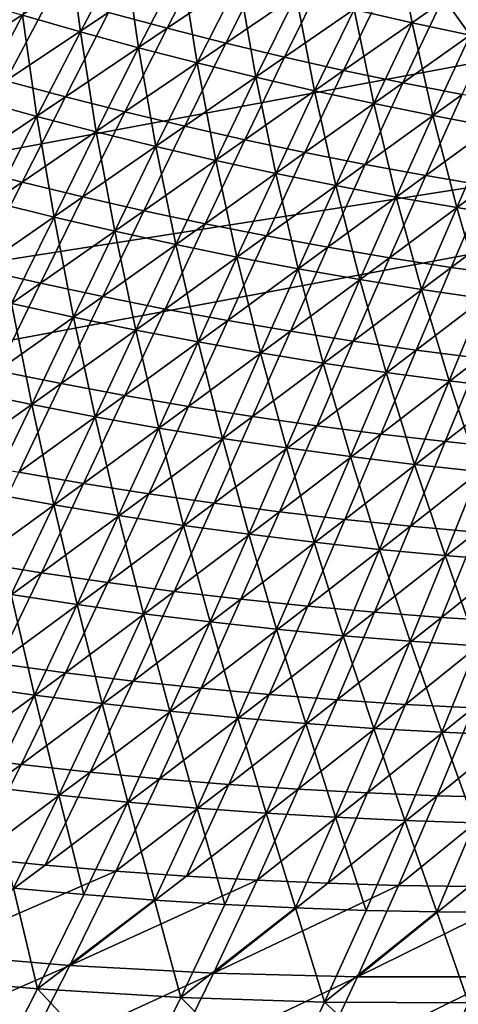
# Model space of a CAD drawing. Header units: metres. Extents: x 0 to 1400, y -1400 to 0.
# Tile 50 of 256: x 504 to 551, y -1294 to -1189. Entities that reach past the tile are written whole.
import ezdxf

# ---------------------------------------------------------------- set-up
doc = ezdxf.new("R2010")
doc.units = ezdxf.units.M

msp = doc.modelspace()

# ---------------------------------------------------------------- linework, layer by layer
at = {"layer": 'None'}
for points in [[(560.267334, -1174.662109, -477.035797), (552.293152, -1190.694702, -422.739166), (544.183044, -1179.354614, -451.143311)], [(510.653168, -1190.336182, -394.239716), (504.456238, -1188.550415, -394.222748), (509.240234, -1179.608887, -422.632782)], [(510.653168, -1190.336182, -394.239716), (509.240234, -1179.608887, -422.632782), (515.322266, -1181.43811, -422.647491)], [(544.183044, -1179.354614, -451.143311), (546.079651, -1189.356323, -422.723541), (539.885437, -1187.936279, -422.708038)], [(552.293152, -1190.694702, -422.739166), (546.079651, -1189.356323, -422.723541), (544.183044, -1179.354614, -451.143311)], [(516.874268, -1192.037231, -394.256958), (510.653168, -1190.336182, -394.239716), (515.322266, -1181.43811, -422.647491)], [(524.451782, -1181.118286, -421.632477), (513.671509, -1188.26355, -393.219025), (519.91449, -1189.938843, -393.244629)], [(515.322266, -1181.43811, -422.647491), (521.428894, -1183.185547, -422.662384), (516.874268, -1192.037231, -394.256958)], [(530.601135, -1182.758423, -421.65448), (524.451782, -1181.118286, -421.632477), (519.91449, -1189.938843, -393.244629)], [(530.601135, -1182.758423, -421.65448), (519.91449, -1189.938843, -393.244629), (526.179138, -1191.528687, -393.270691)], [(536.771423, -1184.315552, -421.676849), (530.601135, -1182.758423, -421.65448), (526.179138, -1191.528687, -393.270691)], [(521.428894, -1183.185547, -422.662384), (523.11853, -1193.653809, -394.274475), (516.874268, -1192.037231, -394.256958)], [(523.11853, -1193.653809, -394.274475), (521.428894, -1183.185547, -422.662384), (527.55896, -1184.850952, -422.67746)], [(507.451538, -1186.502808, -393.193878), (501.25589, -1184.656616, -393.16922), (496.386627, -1193.745239, -364.84024)], [(529.384705, -1195.185913, -394.292236), (523.11853, -1193.653809, -394.274475), (527.55896, -1184.850952, -422.67746)], [(526.179138, -1191.528687, -393.270691), (532.464294, -1193.033081, -393.297211), (536.771423, -1184.315552, -421.676849)], [(527.55896, -1184.850952, -422.67746), (533.711487, -1186.434448, -422.692657), (529.384705, -1195.185913, -394.292236)], [(532.464294, -1193.033081, -393.297211), (542.961487, -1185.789673, -421.699585), (536.771423, -1184.315552, -421.676849)], [(542.961487, -1185.789673, -421.699585), (532.464294, -1193.033081, -393.297211), (538.768677, -1194.451904, -393.324158)], [(549.169983, -1187.180664, -421.722717), (542.961487, -1185.789673, -421.699585), (538.768677, -1194.451904, -393.324158)], [(507.451538, -1186.502808, -393.193878), (496.386627, -1193.745239, -364.84024), (502.705658, -1195.546387, -364.868134)], [(499.693176, -1197.623413, -365.881226), (498.284576, -1186.67981, -394.206085), (504.456238, -1188.550415, -394.222748)], [(513.671509, -1188.26355, -393.219025), (507.451538, -1186.502808, -393.193878), (502.705658, -1195.546387, -364.868134)], [(533.711487, -1186.434448, -422.692657), (535.671875, -1196.633789, -394.310242), (529.384705, -1195.185913, -394.292236)], [(535.671875, -1196.633789, -394.310242), (533.711487, -1186.434448, -422.692657), (539.885437, -1187.936279, -422.708038)], [(541.978882, -1197.997437, -394.328461), (535.671875, -1196.633789, -394.310242), (539.885437, -1187.936279, -422.708038)], [(538.768677, -1194.451904, -393.324158), (545.090942, -1195.785278, -393.351501), (549.169983, -1187.180664, -421.722717)], [(539.885437, -1187.936279, -422.708038), (546.079651, -1189.356323, -422.723541), (541.978882, -1197.997437, -394.328461)], [(545.090942, -1195.785278, -393.351501), (555.395996, -1188.488525, -421.746185), (549.169983, -1187.180664, -421.722717)], [(506.011627, -1199.362915, -365.899719), (499.693176, -1197.623413, -365.881226), (504.456238, -1188.550415, -394.222748)], [(513.671509, -1188.26355, -393.219025), (502.705658, -1195.546387, -364.868134), (509.048615, -1197.259277, -364.896606)], [(506.011627, -1199.362915, -365.899719), (504.456238, -1188.550415, -394.222748), (510.653168, -1190.336182, -394.239716)], [(519.91449, -1189.938843, -393.244629), (513.671509, -1188.26355, -393.219025), (509.048615, -1197.259277, -364.896606)], [(545.090942, -1195.785278, -393.351501), (551.429993, -1197.033203, -393.379242), (555.395996, -1188.488525, -421.746185)], [(519.91449, -1189.938843, -393.244629), (509.048615, -1197.259277, -364.896606), (515.414124, -1198.883911, -364.925598)], [(526.179138, -1191.528687, -393.270691), (519.91449, -1189.938843, -393.244629), (515.414124, -1198.883911, -364.925598)], [(546.079651, -1189.356323, -422.723541), (548.304626, -1199.2771, -394.346954), (541.978882, -1197.997437, -394.328461)], [(552.293152, -1190.694702, -422.739166), (548.304626, -1199.2771, -394.346954), (546.079651, -1189.356323, -422.723541)], [(512.353821, -1201.014893, -365.918579), (506.011627, -1199.362915, -365.899719), (510.653168, -1190.336182, -394.239716)], [(512.353821, -1201.014893, -365.918579), (510.653168, -1190.336182, -394.239716), (516.874268, -1192.037231, -394.256958)], [(552.293152, -1190.694702, -422.739166), (554.648071, -1200.473022, -394.365631), (548.304626, -1199.2771, -394.346954)], [(518.718689, -1202.57959, -365.937805), (512.353821, -1201.014893, -365.918579), (516.874268, -1192.037231, -394.256958)], [(515.414124, -1198.883911, -364.925598), (521.800903, -1200.42041, -364.955048), (526.179138, -1191.528687, -393.270691)], [(516.874268, -1192.037231, -394.256958), (523.11853, -1193.653809, -394.274475), (518.718689, -1202.57959, -365.937805)], [(521.800903, -1200.42041, -364.955048), (532.464294, -1193.033081, -393.297211), (526.179138, -1191.528687, -393.270691)], [(532.464294, -1193.033081, -393.297211), (521.800903, -1200.42041, -364.955048), (528.20752, -1201.869019, -364.985016)], [(538.768677, -1194.451904, -393.324158), (532.464294, -1193.033081, -393.297211), (528.20752, -1201.869019, -364.985016)], [(523.11853, -1193.653809, -394.274475), (525.10498, -1204.057129, -365.957367), (518.718689, -1202.57959, -365.937805)], [(525.10498, -1204.057129, -365.957367), (523.11853, -1193.653809, -394.274475), (529.384705, -1195.185913, -394.292236)], [(528.20752, -1201.869019, -364.985016), (534.63269, -1203.229492, -365.015442), (538.768677, -1194.451904, -393.324158)], [(534.63269, -1203.229492, -365.015442), (545.090942, -1195.785278, -393.351501), (538.768677, -1194.451904, -393.324158)], [(509.048615, -1197.259277, -364.896606), (502.705658, -1195.546387, -364.868134), (497.952454, -1204.726074, -336.612457)], [(531.511658, -1205.447998, -365.977264), (525.10498, -1204.057129, -365.957367), (529.384705, -1195.185913, -394.292236)], [(529.384705, -1195.185913, -394.292236), (535.671875, -1196.633789, -394.310242), (531.511658, -1205.447998, -365.977264)], [(534.63269, -1203.229492, -365.015442), (541.075073, -1204.501953, -365.046326), (545.090942, -1195.785278, -393.351501)], [(541.075073, -1204.501953, -365.046326), (551.429993, -1197.033203, -393.379242), (545.090942, -1195.785278, -393.351501)], [(509.048615, -1197.259277, -364.896606), (497.952454, -1204.726074, -336.612457), (504.424255, -1206.388916, -336.643372)], [(501.369598, -1208.518799, -337.647034), (499.693176, -1197.623413, -365.881226), (506.011627, -1199.362915, -365.899719)], [(515.414124, -1198.883911, -364.925598), (509.048615, -1197.259277, -364.896606), (504.424255, -1206.388916, -336.643372)], [(535.671875, -1196.633789, -394.310242), (537.937622, -1206.752075, -365.997498), (531.511658, -1205.447998, -365.977264)], [(537.937622, -1206.752075, -365.997498), (535.671875, -1196.633789, -394.310242), (541.978882, -1197.997437, -394.328461)], [(541.075073, -1204.501953, -365.046326), (547.533508, -1205.686768, -365.077606), (551.429993, -1197.033203, -393.379242)], [(547.533508, -1205.686768, -365.077606), (557.784851, -1198.196045, -393.407379), (551.429993, -1197.033203, -393.379242)], [(544.381653, -1207.969849, -366.018036), (537.937622, -1206.752075, -365.997498), (541.978882, -1197.997437, -394.328461)], [(541.978882, -1197.997437, -394.328461), (548.304626, -1199.2771, -394.346954), (544.381653, -1207.969849, -366.018036)], [(557.784851, -1198.196045, -393.407379), (547.533508, -1205.686768, -365.077606), (554.006836, -1206.78418, -365.109314)], [(507.838531, -1210.119141, -337.66748), (501.369598, -1208.518799, -337.647034), (506.011627, -1199.362915, -365.899719)], [(504.424255, -1206.388916, -336.643372), (510.918121, -1207.960815, -336.674866), (515.414124, -1198.883911, -364.925598)], [(507.838531, -1210.119141, -337.66748), (506.011627, -1199.362915, -365.899719), (512.353821, -1201.014893, -365.918579)], [(510.918121, -1207.960815, -336.674866), (521.800903, -1200.42041, -364.955048), (515.414124, -1198.883911, -364.925598)], [(548.304626, -1199.2771, -394.346954), (550.842651, -1209.101563, -366.03891), (544.381653, -1207.969849, -366.018036)], [(554.648071, -1200.473022, -394.365631), (550.842651, -1209.101563, -366.03891), (548.304626, -1199.2771, -394.346954)], [(521.800903, -1200.42041, -364.955048), (510.918121, -1207.960815, -336.674866), (517.432678, -1209.441772, -336.706879)], [(528.20752, -1201.869019, -364.985016), (521.800903, -1200.42041, -364.955048), (517.432678, -1209.441772, -336.706879)], [(557.31958, -1210.147217, -366.060059), (550.842651, -1209.101563, -366.03891), (554.648071, -1200.473022, -394.365631)], [(514.329529, -1211.629517, -337.688354), (507.838531, -1210.119141, -337.66748), (512.353821, -1201.014893, -365.918579)], [(514.329529, -1211.629517, -337.688354), (512.353821, -1201.014893, -365.918579), (518.718689, -1202.57959, -365.937805)], [(520.841431, -1213.050049, -337.709656), (514.329529, -1211.629517, -337.688354), (518.718689, -1202.57959, -365.937805)], [(517.432678, -1209.441772, -336.706879), (523.966431, -1210.832031, -336.73941), (528.20752, -1201.869019, -364.985016)], [(518.718689, -1202.57959, -365.937805), (525.10498, -1204.057129, -365.957367), (520.841431, -1213.050049, -337.709656)], [(523.966431, -1210.832031, -336.73941), (534.63269, -1203.229492, -365.015442), (528.20752, -1201.869019, -364.985016)], [(523.966431, -1210.832031, -336.73941), (530.518005, -1212.131714, -336.772461), (534.63269, -1203.229492, -365.015442)], [(530.518005, -1212.131714, -336.772461), (541.075073, -1204.501953, -365.046326), (534.63269, -1203.229492, -365.015442)], [(504.424255, -1206.388916, -336.643372), (497.952454, -1204.726074, -336.612457), (493.162445, -1214.046509, -308.432709)], [(525.10498, -1204.057129, -365.957367), (527.373047, -1214.381226, -337.731323), (520.841431, -1213.050049, -337.709656)], [(527.373047, -1214.381226, -337.731323), (525.10498, -1204.057129, -365.957367), (531.511658, -1205.447998, -365.977264)], [(530.518005, -1212.131714, -336.772461), (537.085938, -1213.340942, -336.805969), (541.075073, -1204.501953, -365.046326)], [(537.085938, -1213.340942, -336.805969), (547.533508, -1205.686768, -365.077606), (541.075073, -1204.501953, -365.046326)], [(533.923279, -1215.623169, -337.753387), (527.373047, -1214.381226, -337.731323), (531.511658, -1205.447998, -365.977264)], [(531.511658, -1205.447998, -365.977264), (537.937622, -1206.752075, -365.997498), (533.923279, -1215.623169, -337.753387)], [(547.533508, -1205.686768, -365.077606), (537.085938, -1213.340942, -336.805969), (543.669006, -1214.460083, -336.839935)], [(554.006836, -1206.78418, -365.109314), (547.533508, -1205.686768, -365.077606), (543.669006, -1214.460083, -336.839935)], [(493.162445, -1214.046509, -308.432709), (499.767853, -1215.657715, -308.465393), (504.424255, -1206.388916, -336.643372)], [(499.767853, -1215.657715, -308.465393), (510.918121, -1207.960815, -336.674866), (504.424255, -1206.388916, -336.643372)], [(537.937622, -1206.752075, -365.997498), (540.490845, -1216.776367, -337.775818), (533.923279, -1215.623169, -337.753387)], [(544.381653, -1207.969849, -366.018036), (540.490845, -1216.776367, -337.775818), (537.937622, -1206.752075, -365.997498)], [(554.006836, -1206.78418, -365.109314), (543.669006, -1214.460083, -336.839935), (550.266174, -1215.48938, -336.874329)], [(560.494141, -1207.794312, -365.141418), (554.006836, -1206.78418, -365.109314), (550.266174, -1215.48938, -336.874329)], [(510.918121, -1207.960815, -336.674866), (499.767853, -1215.657715, -308.465393), (506.394867, -1217.174927, -308.498657)], [(517.432678, -1209.441772, -336.706879), (510.918121, -1207.960815, -336.674866), (506.394867, -1217.174927, -308.498657)], [(544.381653, -1207.969849, -366.018036), (547.074646, -1217.840942, -337.798645), (540.490845, -1216.776367, -337.775818)], [(550.842651, -1209.101563, -366.03891), (547.074646, -1217.840942, -337.798645), (544.381653, -1207.969849, -366.018036)], [(550.266174, -1215.48938, -336.874329), (556.876221, -1216.429199, -336.90918), (560.494141, -1207.794312, -365.141418)], [(503.296051, -1219.356689, -309.505188), (501.369598, -1208.518799, -337.647034), (507.838531, -1210.119141, -337.66748)], [(553.673462, -1218.817383, -337.821777), (547.074646, -1217.840942, -337.798645), (550.842651, -1209.101563, -366.03891)], [(553.673462, -1218.817383, -337.821777), (550.842651, -1209.101563, -366.03891), (557.31958, -1210.147217, -366.060059)], [(509.917847, -1220.810791, -309.527618), (503.296051, -1219.356689, -309.505188), (507.838531, -1210.119141, -337.66748)], [(506.394867, -1217.174927, -308.498657), (513.04187, -1218.598511, -308.532471), (517.432678, -1209.441772, -336.706879)], [(509.917847, -1220.810791, -309.527618), (507.838531, -1210.119141, -337.66748), (514.329529, -1211.629517, -337.688354)], [(513.04187, -1218.598511, -308.532471), (523.966431, -1210.832031, -336.73941), (517.432678, -1209.441772, -336.706879)], [(513.04187, -1218.598511, -308.532471), (519.707458, -1219.928711, -308.566833), (523.966431, -1210.832031, -336.73941)], [(519.707458, -1219.928711, -308.566833), (530.518005, -1212.131714, -336.772461), (523.966431, -1210.832031, -336.73941)], [(516.559875, -1222.172363, -309.550446), (509.917847, -1220.810791, -309.527618), (514.329529, -1211.629517, -337.688354)], [(516.559875, -1222.172363, -309.550446), (514.329529, -1211.629517, -337.688354), (520.841431, -1213.050049, -337.709656)], [(519.707458, -1219.928711, -308.566833), (526.390015, -1221.165771, -308.601715), (530.518005, -1212.131714, -336.772461)], [(526.390015, -1221.165771, -308.601715), (537.085938, -1213.340942, -336.805969), (530.518005, -1212.131714, -336.772461)], [(523.220947, -1223.441772, -309.57373), (516.559875, -1222.172363, -309.550446), (520.841431, -1213.050049, -337.709656)], [(520.841431, -1213.050049, -337.709656), (527.373047, -1214.381226, -337.731323), (523.220947, -1223.441772, -309.57373)], [(537.085938, -1213.340942, -336.805969), (526.390015, -1221.165771, -308.601715), (533.088074, -1222.309814, -308.637115)], [(543.669006, -1214.460083, -336.839935), (537.085938, -1213.340942, -336.805969), (533.088074, -1222.309814, -308.637115)], [(527.373047, -1214.381226, -337.731323), (529.899841, -1224.619629, -309.597382), (523.220947, -1223.441772, -309.57373)], [(529.899841, -1224.619629, -309.597382), (527.373047, -1214.381226, -337.731323), (533.923279, -1215.623169, -337.753387)], [(543.669006, -1214.460083, -336.839935), (533.088074, -1222.309814, -308.637115), (539.800415, -1223.361328, -308.672974)], [(550.266174, -1215.48938, -336.874329), (543.669006, -1214.460083, -336.839935), (539.800415, -1223.361328, -308.672974)], [(539.800415, -1223.361328, -308.672974), (546.525757, -1224.320557, -308.70929), (550.266174, -1215.48938, -336.874329)], [(546.525757, -1224.320557, -308.70929), (556.876221, -1216.429199, -336.90918), (550.266174, -1215.48938, -336.874329)], [(506.394867, -1217.174927, -308.498657), (499.767853, -1215.657715, -308.465393), (495.048523, -1225.070557, -280.367249)], [(536.595337, -1225.706055, -309.62146), (529.899841, -1224.619629, -309.597382), (533.923279, -1215.623169, -337.753387)], [(533.923279, -1215.623169, -337.753387), (540.490845, -1216.776367, -337.775818), (536.595337, -1225.706055, -309.62146)], [(546.525757, -1224.320557, -308.70929), (553.262939, -1225.188232, -308.746033), (556.876221, -1216.429199, -336.90918)], [(495.048523, -1225.070557, -280.367249), (501.812378, -1226.532104, -280.401611), (506.394867, -1217.174927, -308.498657)], [(501.812378, -1226.532104, -280.401611), (513.04187, -1218.598511, -308.532471), (506.394867, -1217.174927, -308.498657)], [(540.490845, -1216.776367, -337.775818), (543.306213, -1226.70166, -309.645935), (536.595337, -1225.706055, -309.62146)], [(547.074646, -1217.840942, -337.798645), (543.306213, -1226.70166, -309.645935), (540.490845, -1216.776367, -337.775818)], [(501.812378, -1226.532104, -280.401611), (508.595642, -1227.897217, -280.436584), (513.04187, -1218.598511, -308.532471)], [(508.595642, -1227.897217, -280.436584), (519.707458, -1219.928711, -308.566833), (513.04187, -1218.598511, -308.532471)], [(550.031311, -1227.606812, -309.670776), (543.306213, -1226.70166, -309.645935), (547.074646, -1217.840942, -337.798645)], [(550.031311, -1227.606812, -309.670776), (547.074646, -1217.840942, -337.798645), (553.673462, -1218.817383, -337.821777)], [(505.449463, -1230.131714, -281.452179), (498.693268, -1228.735107, -281.42865), (503.296051, -1219.356689, -309.505188)], [(505.449463, -1230.131714, -281.452179), (503.296051, -1219.356689, -309.505188), (509.917847, -1220.810791, -309.527618)], [(556.769348, -1228.421753, -309.696014), (550.031311, -1227.606812, -309.670776), (553.673462, -1218.817383, -337.821777)], [(508.595642, -1227.897217, -280.436584), (515.396729, -1229.166138, -280.472076), (519.707458, -1219.928711, -308.566833)], [(515.396729, -1229.166138, -280.472076), (526.390015, -1221.165771, -308.601715), (519.707458, -1219.928711, -308.566833)], [(512.22522, -1231.433105, -281.476166), (505.449463, -1230.131714, -281.452179), (509.917847, -1220.810791, -309.527618)], [(512.22522, -1231.433105, -281.476166), (509.917847, -1220.810791, -309.527618), (516.559875, -1222.172363, -309.550446)], [(526.390015, -1221.165771, -308.601715), (515.396729, -1229.166138, -280.472076), (522.213989, -1230.339233, -280.508087)], [(533.088074, -1222.309814, -308.637115), (526.390015, -1221.165771, -308.601715), (522.213989, -1230.339233, -280.508087)], [(519.019348, -1232.639648, -281.50058), (512.22522, -1231.433105, -281.476166), (516.559875, -1222.172363, -309.550446)], [(519.019348, -1232.639648, -281.50058), (516.559875, -1222.172363, -309.550446), (523.220947, -1223.441772, -309.57373)], [(533.088074, -1222.309814, -308.637115), (522.213989, -1230.339233, -280.508087), (529.045837, -1231.41687, -280.544617)], [(539.800415, -1223.361328, -308.672974), (533.088074, -1222.309814, -308.637115), (529.045837, -1231.41687, -280.544617)], [(525.830505, -1233.751953, -281.525421), (519.019348, -1232.639648, -281.50058), (523.220947, -1223.441772, -309.57373)], [(523.220947, -1223.441772, -309.57373), (529.899841, -1224.619629, -309.597382), (525.830505, -1233.751953, -281.525421)], [(529.045837, -1231.41687, -280.544617), (535.890991, -1232.399414, -280.581635), (539.800415, -1223.361328, -308.672974)], [(535.890991, -1232.399414, -280.581635), (546.525757, -1224.320557, -308.70929), (539.800415, -1223.361328, -308.672974)], [(529.899841, -1224.619629, -309.597382), (532.657471, -1234.770386, -281.550629), (525.830505, -1233.751953, -281.525421)], [(536.595337, -1225.706055, -309.62146), (532.657471, -1234.770386, -281.550629), (529.899841, -1224.619629, -309.597382)], [(535.890991, -1232.399414, -280.581635), (542.748108, -1233.287476, -280.619141), (546.525757, -1224.320557, -308.70929)], [(542.748108, -1233.287476, -280.619141), (553.262939, -1225.188232, -308.746033), (546.525757, -1224.320557, -308.70929)], [(536.595337, -1225.706055, -309.62146), (539.498962, -1235.695679, -281.576263), (532.657471, -1234.770386, -281.550629)], [(543.306213, -1226.70166, -309.645935), (539.498962, -1235.695679, -281.576263), (536.595337, -1225.706055, -309.62146)], [(553.262939, -1225.188232, -308.746033), (542.748108, -1233.287476, -280.619141), (549.616089, -1234.081543, -280.657043)], [(560.010864, -1225.964478, -308.783203), (553.262939, -1225.188232, -308.746033), (549.616089, -1234.081543, -280.657043)], [(560.010864, -1225.964478, -308.783203), (549.616089, -1234.081543, -280.657043), (556.49353, -1234.782104, -280.695404)], [(497.138397, -1236.038574, -252.386536), (508.595642, -1227.897217, -280.436584), (501.812378, -1226.532104, -280.401611)], [(546.35376, -1236.528076, -281.602295), (539.498962, -1235.695679, -281.576263), (543.306213, -1226.70166, -309.645935)], [(546.35376, -1236.528076, -281.602295), (543.306213, -1226.70166, -309.645935), (550.031311, -1227.606812, -309.670776)], [(497.138397, -1236.038574, -252.386536), (504.060608, -1237.344604, -252.42189), (508.595642, -1227.897217, -280.436584)], [(504.060608, -1237.344604, -252.42189), (515.396729, -1229.166138, -280.472076), (508.595642, -1227.897217, -280.436584)], [(553.22052, -1237.268188, -281.628662), (546.35376, -1236.528076, -281.602295), (550.031311, -1227.606812, -309.670776)], [(553.22052, -1237.268188, -281.628662), (550.031311, -1227.606812, -309.670776), (556.769348, -1228.421753, -309.696014)], [(500.890228, -1239.60083, -253.458725), (498.693268, -1228.735107, -281.42865), (505.449463, -1230.131714, -281.452179)], [(515.396729, -1229.166138, -280.472076), (504.060608, -1237.344604, -252.42189), (510.999939, -1238.551758, -252.457809)], [(522.213989, -1230.339233, -280.508087), (515.396729, -1229.166138, -280.472076), (510.999939, -1238.551758, -252.457809)], [(507.802399, -1240.841431, -253.48317), (500.890228, -1239.60083, -253.458725), (505.449463, -1230.131714, -281.452179)], [(507.802399, -1240.841431, -253.48317), (505.449463, -1230.131714, -281.452179), (512.22522, -1231.433105, -281.476166)], [(522.213989, -1230.339233, -280.508087), (510.999939, -1238.551758, -252.457809), (517.954651, -1239.6604, -252.494232)], [(529.045837, -1231.41687, -280.544617), (522.213989, -1230.339233, -280.508087), (517.954651, -1239.6604, -252.494232)], [(514.732178, -1241.984497, -253.508041), (507.802399, -1240.841431, -253.48317), (512.22522, -1231.433105, -281.476166)], [(514.732178, -1241.984497, -253.508041), (512.22522, -1231.433105, -281.476166), (519.019348, -1232.639648, -281.50058)], [(517.954651, -1239.6604, -252.494232), (524.923035, -1240.670898, -252.531174), (529.045837, -1231.41687, -280.544617)], [(524.923035, -1240.670898, -252.531174), (535.890991, -1232.399414, -280.581635), (529.045837, -1231.41687, -280.544617)], [(521.678284, -1243.030762, -253.533325), (514.732178, -1241.984497, -253.508041), (519.019348, -1232.639648, -281.50058)], [(521.678284, -1243.030762, -253.533325), (519.019348, -1232.639648, -281.50058), (525.830505, -1233.751953, -281.525421)], [(524.923035, -1240.670898, -252.531174), (531.903809, -1241.583984, -252.568588), (535.890991, -1232.399414, -280.581635)], [(531.903809, -1241.583984, -252.568588), (542.748108, -1233.287476, -280.619141), (535.890991, -1232.399414, -280.581635)], [(542.748108, -1233.287476, -280.619141), (531.903809, -1241.583984, -252.568588), (538.895508, -1242.400146, -252.606476)], [(549.616089, -1234.081543, -280.657043), (542.748108, -1233.287476, -280.619141), (538.895508, -1242.400146, -252.606476)], [(528.639404, -1243.980591, -253.559006), (521.678284, -1243.030762, -253.533325), (525.830505, -1233.751953, -281.525421)], [(525.830505, -1233.751953, -281.525421), (532.657471, -1234.770386, -281.550629), (528.639404, -1243.980591, -253.559006)], [(549.616089, -1234.081543, -280.657043), (538.895508, -1242.400146, -252.606476), (545.896912, -1243.119873, -252.644806)], [(556.49353, -1234.782104, -280.695404), (549.616089, -1234.081543, -280.657043), (545.896912, -1243.119873, -252.644806)], [(532.657471, -1234.770386, -281.550629), (535.614258, -1244.834839, -253.585083), (528.639404, -1243.980591, -253.559006)], [(539.498962, -1235.695679, -281.576263), (535.614258, -1244.834839, -253.585083), (532.657471, -1234.770386, -281.550629)], [(545.896912, -1243.119873, -252.644806), (552.906738, -1243.744019, -252.683548), (556.49353, -1234.782104, -280.695404)], [(539.498962, -1235.695679, -281.576263), (542.60144, -1245.593872, -253.611526), (535.614258, -1244.834839, -253.585083)], [(542.60144, -1245.593872, -253.611526), (539.498962, -1235.695679, -281.576263), (546.35376, -1236.528076, -281.602295)], [(549.599731, -1246.258423, -253.638336), (542.60144, -1245.593872, -253.611526), (546.35376, -1236.528076, -281.602295)], [(549.599731, -1246.258423, -253.638336), (546.35376, -1236.528076, -281.602295), (553.22052, -1237.268188, -281.628662)], [(510.999939, -1238.551758, -252.457809), (504.060608, -1237.344604, -252.42189), (499.403442, -1246.947632, -224.491226)], [(556.607727, -1246.829102, -253.665497), (549.599731, -1246.258423, -253.638336), (553.22052, -1237.268188, -281.628662)], [(510.999939, -1238.551758, -252.457809), (499.403442, -1246.947632, -224.491226), (506.482758, -1248.093018, -224.526794)], [(517.954651, -1239.6604, -252.494232), (510.999939, -1238.551758, -252.457809), (506.482758, -1248.093018, -224.526794)], [(503.256653, -1250.406006, -225.569565), (500.890228, -1239.60083, -253.458725), (507.802399, -1240.841431, -253.48317)], [(506.482758, -1248.093018, -224.526794), (513.576721, -1249.137207, -224.562866), (517.954651, -1239.6604, -252.494232)], [(513.576721, -1249.137207, -224.562866), (524.923035, -1240.670898, -252.531174), (517.954651, -1239.6604, -252.494232)], [(513.576721, -1249.137207, -224.562866), (520.683533, -1250.080811, -224.599426), (524.923035, -1240.670898, -252.531174)], [(520.683533, -1250.080811, -224.599426), (531.903809, -1241.583984, -252.568588), (524.923035, -1240.670898, -252.531174)], [(510.323883, -1251.485718, -225.594009), (503.256653, -1250.406006, -225.569565), (507.802399, -1240.841431, -253.48317)], [(510.323883, -1251.485718, -225.594009), (507.802399, -1240.841431, -253.48317), (514.732178, -1241.984497, -253.508041)], [(531.903809, -1241.583984, -252.568588), (520.683533, -1250.080811, -224.599426), (527.801697, -1250.924316, -224.636459)], [(538.895508, -1242.400146, -252.606476), (531.903809, -1241.583984, -252.568588), (527.801697, -1250.924316, -224.636459)], [(517.406738, -1252.46582, -225.618866), (510.323883, -1251.485718, -225.594009), (514.732178, -1241.984497, -253.508041)], [(517.406738, -1252.46582, -225.618866), (514.732178, -1241.984497, -253.508041), (521.678284, -1243.030762, -253.533325)], [(538.895508, -1242.400146, -252.606476), (527.801697, -1250.924316, -224.636459), (534.929932, -1251.668579, -224.67395)], [(545.896912, -1243.119873, -252.644806), (538.895508, -1242.400146, -252.606476), (534.929932, -1251.668579, -224.67395)], [(524.503845, -1253.34729, -225.644104), (517.406738, -1252.46582, -225.618866), (521.678284, -1243.030762, -253.533325)], [(528.639404, -1243.980591, -253.559006), (524.503845, -1253.34729, -225.644104), (521.678284, -1243.030762, -253.533325)], [(534.929932, -1251.668579, -224.67395), (542.066772, -1252.314209, -224.711853), (545.896912, -1243.119873, -252.644806)], [(542.066772, -1252.314209, -224.711853), (552.906738, -1243.744019, -252.683548), (545.896912, -1243.119873, -252.644806)], [(542.066772, -1252.314209, -224.711853), (549.210999, -1252.861938, -224.750168), (552.906738, -1243.744019, -252.683548)], [(549.210999, -1252.861938, -224.750168), (559.923645, -1244.273071, -252.722687), (552.906738, -1243.744019, -252.683548)], [(528.639404, -1243.980591, -253.559006), (531.613831, -1254.130615, -225.669724), (524.503845, -1253.34729, -225.644104)], [(535.614258, -1244.834839, -253.585083), (531.613831, -1254.130615, -225.669724), (528.639404, -1243.980591, -253.559006)], [(535.614258, -1244.834839, -253.585083), (538.735413, -1254.816406, -225.695694), (531.613831, -1254.130615, -225.669724)], [(542.60144, -1245.593872, -253.611526), (538.735413, -1254.816406, -225.695694), (535.614258, -1244.834839, -253.585083)], [(559.923645, -1244.273071, -252.722687), (549.210999, -1252.861938, -224.750168), (556.361084, -1253.3125, -224.788879)], [(538.735413, -1254.816406, -225.695694), (542.60144, -1245.593872, -253.611526), (545.867126, -1255.405396, -225.722031)], [(545.867126, -1255.405396, -225.722031), (542.60144, -1245.593872, -253.611526), (549.599731, -1246.258423, -253.638336)], [(506.482758, -1248.093018, -224.526794), (499.403442, -1246.947632, -224.491226), (494.59079, -1256.712891, -196.647598)], [(553.00769, -1255.898438, -225.748703), (545.867126, -1255.405396, -225.722031), (549.599731, -1246.258423, -253.638336)], [(553.00769, -1255.898438, -225.748703), (549.599731, -1246.258423, -253.638336), (556.607727, -1246.829102, -253.665497)], [(494.59079, -1256.712891, -196.647598), (501.810852, -1257.797241, -196.682022), (506.482758, -1248.093018, -224.526794)], [(501.810852, -1257.797241, -196.682022), (513.576721, -1249.137207, -224.562866), (506.482758, -1248.093018, -224.526794)], [(501.810852, -1257.797241, -196.682022), (509.044861, -1258.77771, -196.716949), (513.576721, -1249.137207, -224.562866)], [(509.044861, -1258.77771, -196.716949), (520.683533, -1250.080811, -224.599426), (513.576721, -1249.137207, -224.562866)], [(520.683533, -1250.080811, -224.599426), (509.044861, -1258.77771, -196.716949), (516.290955, -1259.655029, -196.752335)], [(527.801697, -1250.924316, -224.636459), (520.683533, -1250.080811, -224.599426), (516.290955, -1259.655029, -196.752335)], [(498.554565, -1260.133057, -197.74025), (503.256653, -1250.406006, -225.569565), (505.760071, -1261.150146, -197.763428)], [(503.256653, -1250.406006, -225.569565), (510.323883, -1251.485718, -225.594009), (505.760071, -1261.150146, -197.763428)], [(527.801697, -1250.924316, -224.636459), (516.290955, -1259.655029, -196.752335), (523.547668, -1260.42981, -196.788162)], [(534.929932, -1251.668579, -224.67395), (527.801697, -1250.924316, -224.636459), (523.547668, -1260.42981, -196.788162)], [(505.760071, -1261.150146, -197.763428), (510.323883, -1251.485718, -225.594009), (512.980591, -1262.065063, -197.786987)], [(510.323883, -1251.485718, -225.594009), (517.406738, -1252.46582, -225.618866), (512.980591, -1262.065063, -197.786987)], [(523.547668, -1260.42981, -196.788162), (530.813477, -1261.102905, -196.824432), (534.929932, -1251.668579, -224.67395)], [(530.813477, -1261.102905, -196.824432), (542.066772, -1252.314209, -224.711853), (534.929932, -1251.668579, -224.67395)], [(530.813477, -1261.102905, -196.824432), (538.086975, -1261.675049, -196.861099), (542.066772, -1252.314209, -224.711853)], [(538.086975, -1261.675049, -196.861099), (549.210999, -1252.861938, -224.750168), (542.066772, -1252.314209, -224.711853)], [(512.980591, -1262.065063, -197.786987), (517.406738, -1252.46582, -225.618866), (520.214661, -1262.878662, -197.810913)], [(517.406738, -1252.46582, -225.618866), (524.503845, -1253.34729, -225.644104), (520.214661, -1262.878662, -197.810913)], [(520.214661, -1262.878662, -197.810913), (524.503845, -1253.34729, -225.644104), (527.460938, -1263.591797, -197.835205)], [(524.503845, -1253.34729, -225.644104), (531.613831, -1254.130615, -225.669724), (527.460938, -1263.591797, -197.835205)], [(549.210999, -1252.861938, -224.750168), (538.086975, -1261.675049, -196.861099), (545.36676, -1262.147095, -196.898163)], [(556.361084, -1253.3125, -224.788879), (549.210999, -1252.861938, -224.750168), (545.36676, -1262.147095, -196.898163)], [(556.361084, -1253.3125, -224.788879), (545.36676, -1262.147095, -196.898163), (552.651428, -1262.519775, -196.935593)], [(527.460938, -1263.591797, -197.835205), (531.613831, -1254.130615, -225.669724), (534.718018, -1264.205078, -197.859848)], [(531.613831, -1254.130615, -225.669724), (538.735413, -1254.816406, -225.695694), (534.718018, -1264.205078, -197.859848)], [(534.718018, -1264.205078, -197.859848), (538.735413, -1254.816406, -225.695694), (541.984436, -1264.71936, -197.884811)], [(538.735413, -1254.816406, -225.695694), (545.867126, -1255.405396, -225.722031), (541.984436, -1264.71936, -197.884811)], [(541.984436, -1264.71936, -197.884811), (545.867126, -1255.405396, -225.722031), (549.258789, -1265.135376, -197.91011)], [(545.867126, -1255.405396, -225.722031), (553.00769, -1255.898438, -225.748703), (549.258789, -1265.135376, -197.91011)], [(549.258789, -1265.135376, -197.91011), (553.00769, -1255.898438, -225.748703), (556.539673, -1265.453979, -197.93573)], [(509.044861, -1258.77771, -196.716949), (501.810852, -1257.797241, -196.682022), (496.950165, -1267.671265, -168.927856)], [(504.324158, -1268.589355, -168.960846), (509.044861, -1258.77771, -196.716949), (496.950165, -1267.671265, -168.927856)], [(516.290955, -1259.655029, -196.752335), (509.044861, -1258.77771, -196.716949), (504.324158, -1268.589355, -168.960846)], [(511.709595, -1269.401733, -168.994278), (516.290955, -1259.655029, -196.752335), (504.324158, -1268.589355, -168.960846)], [(523.547668, -1260.42981, -196.788162), (516.290955, -1259.655029, -196.752335), (511.709595, -1269.401733, -168.994278)], [(498.554565, -1260.133057, -197.74025), (505.760071, -1261.150146, -197.763428), (501.006775, -1270.984131, -170.022995)], [(519.104919, -1270.109131, -169.028122), (523.547668, -1260.42981, -196.788162), (511.709595, -1269.401733, -168.994278)], [(530.813477, -1261.102905, -196.824432), (523.547668, -1260.42981, -196.788162), (519.104919, -1270.109131, -169.028122)], [(501.006775, -1270.984131, -170.022995), (505.760071, -1261.150146, -197.763428), (508.36499, -1271.835205, -170.044479)], [(505.760071, -1261.150146, -197.763428), (512.980591, -1262.065063, -197.786987), (508.36499, -1271.835205, -170.044479)], [(526.508545, -1270.712402, -169.062363), (530.813477, -1261.102905, -196.824432), (519.104919, -1270.109131, -169.028122)], [(538.086975, -1261.675049, -196.861099), (530.813477, -1261.102905, -196.824432), (526.508545, -1270.712402, -169.062363)], [(533.919067, -1271.212402, -169.096985), (538.086975, -1261.675049, -196.861099), (526.508545, -1270.712402, -169.062363)], [(545.36676, -1262.147095, -196.898163), (538.086975, -1261.675049, -196.861099), (533.919067, -1271.212402, -169.096985)], [(508.36499, -1271.835205, -170.044479), (512.980591, -1262.065063, -197.786987), (515.736206, -1272.582397, -170.066315)], [(512.980591, -1262.065063, -197.786987), (520.214661, -1262.878662, -197.810913), (515.736206, -1272.582397, -170.066315)], [(541.335022, -1271.610229, -169.131958), (545.36676, -1262.147095, -196.898163), (533.919067, -1271.212402, -169.096985)], [(552.651428, -1262.519775, -196.935593), (545.36676, -1262.147095, -196.898163), (541.335022, -1271.610229, -169.131958)], [(548.754883, -1271.906494, -169.167267), (552.651428, -1262.519775, -196.935593), (541.335022, -1271.610229, -169.131958)], [(559.939575, -1262.793945, -196.973358), (552.651428, -1262.519775, -196.935593), (548.754883, -1271.906494, -169.167267)], [(556.177185, -1272.102295, -169.202896), (559.939575, -1262.793945, -196.973358), (548.754883, -1271.906494, -169.167267)], [(515.736206, -1272.582397, -170.066315), (520.214661, -1262.878662, -197.810913), (523.11908, -1273.226685, -170.088486)], [(520.214661, -1262.878662, -197.810913), (527.460938, -1263.591797, -197.835205), (523.11908, -1273.226685, -170.088486)], [(523.11908, -1273.226685, -170.088486), (527.460938, -1263.591797, -197.835205), (530.512024, -1273.768799, -170.110977)], [(527.460938, -1263.591797, -197.835205), (534.718018, -1264.205078, -197.859848), (530.512024, -1273.768799, -170.110977)], [(530.512024, -1273.768799, -170.110977), (534.718018, -1264.205078, -197.859848), (537.913574, -1274.209839, -170.133759)], [(534.718018, -1264.205078, -197.859848), (541.984436, -1264.71936, -197.884811), (537.913574, -1274.209839, -170.133759)], [(537.913574, -1274.209839, -170.133759), (541.984436, -1264.71936, -197.884811), (545.322388, -1274.550415, -170.15686)], [(541.984436, -1264.71936, -197.884811), (549.258789, -1265.135376, -197.91011), (545.322388, -1274.550415, -170.15686)], [(545.322388, -1274.550415, -170.15686), (549.258789, -1265.135376, -197.91011), (552.736877, -1274.791382, -170.180237)], [(549.258789, -1265.135376, -197.91011), (556.539673, -1265.453979, -197.93573), (552.736877, -1274.791382, -170.180237)], [(496.950165, -1267.671265, -168.927856), (491.86734, -1277.720703, -141.271088), (504.324158, -1268.589355, -168.960846)], [(491.86734, -1277.720703, -141.271088), (499.38028, -1278.578369, -141.301483), (504.324158, -1268.589355, -168.960846)], [(504.324158, -1268.589355, -168.960846), (499.38028, -1278.578369, -141.301483), (511.709595, -1269.401733, -168.994278)], [(499.38028, -1278.578369, -141.301483), (506.904144, -1279.327759, -141.33226), (511.709595, -1269.401733, -168.994278)], [(511.709595, -1269.401733, -168.994278), (506.904144, -1279.327759, -141.33226), (519.104919, -1270.109131, -169.028122)], [(506.904144, -1279.327759, -141.33226), (514.437317, -1279.969727, -141.363403), (519.104919, -1270.109131, -169.028122)], [(519.104919, -1270.109131, -169.028122), (514.437317, -1279.969727, -141.363403), (526.508545, -1270.712402, -169.062363)], [(508.36499, -1271.835205, -170.044479), (503.525116, -1281.783325, -142.398148), (501.006775, -1270.984131, -170.022995)], [(514.437317, -1279.969727, -141.363403), (521.97821, -1280.505249, -141.394897), (526.508545, -1270.712402, -169.062363)], [(526.508545, -1270.712402, -169.062363), (521.97821, -1280.505249, -141.394897), (533.919067, -1271.212402, -169.096985)], [(521.97821, -1280.505249, -141.394897), (529.52533, -1280.935181, -141.426727), (533.919067, -1271.212402, -169.096985)], [(533.919067, -1271.212402, -169.096985), (529.52533, -1280.935181, -141.426727), (541.335022, -1271.610229, -169.131958)], [(511.032837, -1282.466064, -142.417175), (503.525116, -1281.783325, -142.398148), (508.36499, -1271.835205, -170.044479)], [(515.736206, -1272.582397, -170.066315), (511.032837, -1282.466064, -142.417175), (508.36499, -1271.835205, -170.044479)], [(529.52533, -1280.935181, -141.426727), (537.077148, -1281.260742, -141.458862), (541.335022, -1271.610229, -169.131958)], [(541.335022, -1271.610229, -169.131958), (537.077148, -1281.260742, -141.458862), (548.754883, -1271.906494, -169.167267)], [(537.077148, -1281.260742, -141.458862), (544.63208, -1281.482666, -141.491287), (548.754883, -1271.906494, -169.167267)], [(548.754883, -1271.906494, -169.167267), (544.63208, -1281.482666, -141.491287), (556.177185, -1272.102295, -169.202896)], [(544.63208, -1281.482666, -141.491287), (552.18866, -1281.602051, -141.523987), (556.177185, -1272.102295, -169.202896)], [(518.551636, -1283.043579, -142.436493), (511.032837, -1282.466064, -142.417175), (515.736206, -1272.582397, -170.066315)], [(523.11908, -1273.226685, -170.088486), (518.551636, -1283.043579, -142.436493), (515.736206, -1272.582397, -170.066315)], [(526.080078, -1283.516724, -142.456085), (518.551636, -1283.043579, -142.436493), (523.11908, -1273.226685, -170.088486)], [(530.512024, -1273.768799, -170.110977), (526.080078, -1283.516724, -142.456085), (523.11908, -1273.226685, -170.088486)], [(533.616577, -1283.886353, -142.475937), (526.080078, -1283.516724, -142.456085), (530.512024, -1273.768799, -170.110977)], [(537.913574, -1274.209839, -170.133759), (533.616577, -1283.886353, -142.475937), (530.512024, -1273.768799, -170.110977)], [(541.159668, -1284.153564, -142.496063), (533.616577, -1283.886353, -142.475937), (537.913574, -1274.209839, -170.133759)], [(545.322388, -1274.550415, -170.15686), (541.159668, -1284.153564, -142.496063), (537.913574, -1274.209839, -170.133759)], [(548.707825, -1284.319092, -142.516434), (541.159668, -1284.153564, -142.496063), (545.322388, -1274.550415, -170.15686)], [(552.736877, -1274.791382, -170.180237), (548.707825, -1284.319092, -142.516434), (545.322388, -1274.550415, -170.15686)], [(556.259583, -1284.384033, -142.537048), (548.707825, -1284.319092, -142.516434), (552.736877, -1274.791382, -170.180237)], [(506.904144, -1279.327759, -141.33226), (499.38028, -1278.578369, -141.301483), (494.178101, -1288.752319, -113.742111)], [(514.437317, -1279.969727, -141.363403), (506.904144, -1279.327759, -141.33226), (494.178101, -1288.752319, -113.742111)], [(514.437317, -1279.969727, -141.363403), (494.178101, -1288.752319, -113.742111), (509.507996, -1290.020508, -113.797211)], [(521.97821, -1280.505249, -141.394897), (514.437317, -1279.969727, -141.363403), (509.507996, -1290.020508, -113.797211)], [(521.97821, -1280.505249, -141.394897), (509.507996, -1290.020508, -113.797211), (529.52533, -1280.935181, -141.426727)], [(509.507996, -1290.020508, -113.797211), (524.867249, -1290.853638, -113.853462), (529.52533, -1280.935181, -141.426727)], [(529.52533, -1280.935181, -141.426727), (524.867249, -1290.853638, -113.853462), (537.077148, -1281.260742, -141.458862)], [(524.867249, -1290.853638, -113.853462), (544.63208, -1281.482666, -141.491287), (537.077148, -1281.260742, -141.458862)], [(544.63208, -1281.482666, -141.491287), (524.867249, -1290.853638, -113.853462), (540.243103, -1291.26001, -113.910713)], [(552.18866, -1281.602051, -141.523987), (544.63208, -1281.482666, -141.491287), (540.243103, -1291.26001, -113.910713)], [(552.18866, -1281.602051, -141.523987), (540.243103, -1291.26001, -113.910713), (559.7453, -1281.619751, -141.556946)], [(540.243103, -1291.26001, -113.910713), (555.622925, -1291.247803, -113.968834), (559.7453, -1281.619751, -141.556946)], [(506.068176, -1292.538208, -114.868118), (490.795319, -1291.187378, -114.837326), (503.525116, -1281.783325, -142.398148)], [(511.032837, -1282.466064, -142.417175), (506.068176, -1292.538208, -114.868118), (503.525116, -1281.783325, -142.398148)], [(511.032837, -1282.466064, -142.417175), (518.551636, -1283.043579, -142.436493), (506.068176, -1292.538208, -114.868118)], [(518.551636, -1283.043579, -142.436493), (521.384277, -1293.458374, -114.899818), (506.068176, -1292.538208, -114.868118)], [(526.080078, -1283.516724, -142.456085), (521.384277, -1293.458374, -114.899818), (518.551636, -1283.043579, -142.436493)], [(526.080078, -1283.516724, -142.456085), (533.616577, -1283.886353, -142.475937), (521.384277, -1293.458374, -114.899818)], [(533.616577, -1283.886353, -142.475937), (536.731262, -1293.955933, -114.932373), (521.384277, -1293.458374, -114.899818)], [(536.731262, -1293.955933, -114.932373), (533.616577, -1283.886353, -142.475937), (541.159668, -1284.153564, -142.496063)], [(548.707825, -1284.319092, -142.516434), (536.731262, -1293.955933, -114.932373), (541.159668, -1284.153564, -142.496063)], [(552.09668, -1294.039063, -114.965721), (536.731262, -1293.955933, -114.932373), (548.707825, -1284.319092, -142.516434)], [(556.259583, -1284.384033, -142.537048), (552.09668, -1294.039063, -114.965721), (548.707825, -1284.319092, -142.516434)], [(494.178101, -1288.752319, -113.742111), (488.680573, -1299.12207, -86.277031), (509.507996, -1290.020508, -113.797211)], [(488.680573, -1299.12207, -86.277031), (504.278046, -1300.27417, -86.323105), (509.507996, -1290.020508, -113.797211)], [(509.507996, -1290.020508, -113.797211), (504.278046, -1300.27417, -86.323105), (524.867249, -1290.853638, -113.853462)], [(506.068176, -1292.538208, -114.868118), (500.803497, -1302.809937, -87.414757), (490.795319, -1291.187378, -114.837326)], [(504.278046, -1300.27417, -86.323105), (519.904175, -1300.981934, -86.370102), (524.867249, -1290.853638, -113.853462)], [(524.867249, -1290.853638, -113.853462), (519.904175, -1300.981934, -86.370102), (540.243103, -1291.26001, -113.910713)], [(519.904175, -1300.981934, -86.370102), (535.545837, -1301.25415, -86.417915), (540.243103, -1291.26001, -113.910713)], [(540.243103, -1291.26001, -113.910713), (535.545837, -1301.25415, -86.417915), (555.622925, -1291.247803, -113.968834)], [(535.545837, -1301.25415, -86.417915), (551.190002, -1301.099731, -86.466423), (555.622925, -1291.247803, -113.968834)], [(516.384216, -1303.606689, -87.437302), (500.803497, -1302.809937, -87.414757), (506.068176, -1292.538208, -114.868118)], [(521.384277, -1293.458374, -114.899818), (516.384216, -1303.606689, -87.437302), (506.068176, -1292.538208, -114.868118)], [(531.995178, -1303.972168, -87.46048), (516.384216, -1303.606689, -87.437302), (521.384277, -1293.458374, -114.899818)], [(536.731262, -1293.955933, -114.932373), (531.995178, -1303.972168, -87.46048), (521.384277, -1293.458374, -114.899818)], [(547.623596, -1303.914917, -87.484253), (531.995178, -1303.972168, -87.46048), (536.731262, -1293.955933, -114.932373)], [(552.09668, -1294.039063, -114.965721), (547.623596, -1303.914917, -87.484253), (536.731262, -1293.955933, -114.932373)], [(555.440308, -1303.730469, -87.496353), (547.623596, -1303.914917, -87.484253), (552.09668, -1294.039063, -114.965721)]]:
    msp.add_3dface(points, dxfattribs=at)
at = {"layer": 'None0'}
for points in [[(120.453018, -1274.459961, -521.977783), (785.378174, -1170.478882, -521.977783), (781.702271, -1150.81958, -521.977783)], [(781.702271, -1150.81958, -521.977783), (781.702271, -1150.81958, -541.977783), (120.453018, -1274.459961, -521.977783)], [(781.702271, -1150.81958, -541.977783), (120.453018, -1274.459961, -541.977783), (120.453018, -1274.459961, -521.977783)], [(781.702271, -1150.81958, -541.977783), (785.378174, -1170.478882, -541.977783), (120.453018, -1274.459961, -541.977783)], [(124.129768, -1294.119019, -521.977783), (785.378174, -1170.478882, -521.977783), (120.453018, -1274.459961, -521.977783)], [(785.378174, -1170.478882, -541.977783), (124.129768, -1294.119019, -541.977783), (120.453018, -1274.459961, -541.977783)], [(124.129768, -1294.119019, -521.977783), (124.129768, -1294.119019, -541.977783), (785.378174, -1170.478882, -521.977783)], [(124.129768, -1294.119019, -541.977783), (785.378174, -1170.478882, -541.977783), (785.378174, -1170.478882, -521.977783)]]:
    msp.add_3dface(points, dxfattribs=at)

doc.saveas('drawing.dxf')
